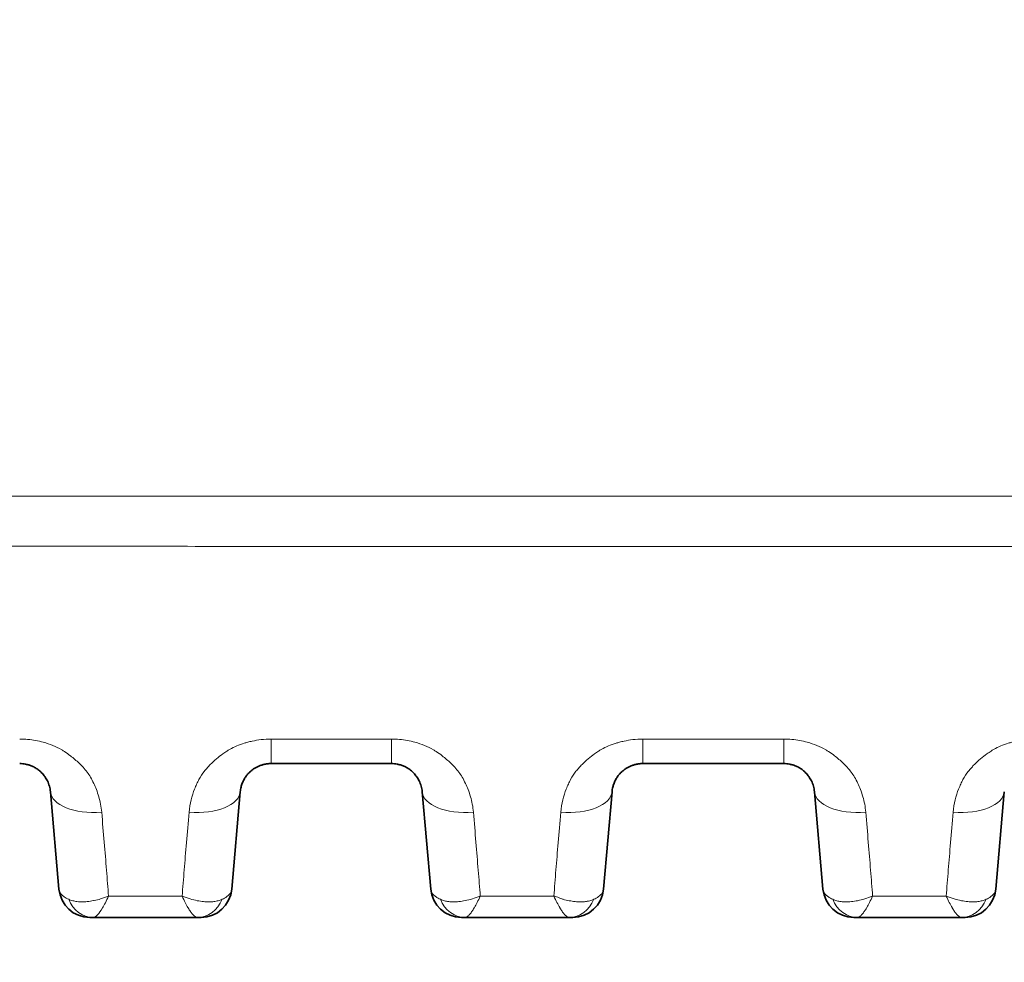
# Model space of a CAD drawing. Header units: millimetres. Extents: x 5 to 415, y 5 to 292.
# Tile 72 of 197: x 169 to 178, y 209 to 218. Entities that reach past the tile are written whole.
import ezdxf

# ---------------------------------------------------------------- set-up
doc = ezdxf.new("R2010")
doc.units = ezdxf.units.MM
for name, color, linetype, lineweight in [('Sichtbar (ISO)', 7, 'Continuous', 35), ('Sichtbar schmal (ISO)', 7, 'Continuous', 18), ('Symbol (ISO)', 7, 'Continuous', 25)]:
    doc.layers.add(name, color=color, linetype=linetype, lineweight=lineweight)
doc.styles.add('Notiztext (ISO)', font='isocpeur.ttf')
doc.dimstyles.new('Standard - Methode 1b (ISO)$7', dxfattribs={"dimtxt": 3.5, "dimasz": 2.5, "dimexe": 2, "dimexo": 0, "dimgap": 0.762, "dimtad": 1, "dimtoh": 1, "dimdsep": 46, "dimtxsty": 'Notiztext (ISO)', "dimcen": 0.09, "dimdle": 10, "dimclrd": 256, "dimclre": 256, "dimclrt": 256, "dimazin": 2, "dimtfac": 1, "dimtmove": 0, "dimatfit": 3, "dimfxl": 1, "dimtolj": 1, "dimlwd": -1, "dimlwe": -1, "dimarcsym": 0})

msp = doc.modelspace()

# ---------------------------------------------------------------- linework, layer by layer
at = {"layer": 'Sichtbar (ISO)'}
for p, q in [((172.38308422, 210.67057814), (171.21291335, 210.67057814)), ((174.82580595, 210.67059113), (176.19611032, 210.67059113)), ((174.82581158, 210.67057833), (174.82580595, 210.67057833)), ((176.19611032, 210.67057833), (176.19609861, 210.67057833)), ((169.06900054, 210.39672463), (169.15181585, 209.45014125)), ((170.83123223, 209.45014137), (170.91404744, 210.39672351)), ((172.68195111, 210.39672463), (172.76476642, 209.45014125)), ((174.4441828, 209.45014137), (174.52699801, 210.39672351)), ((176.49490168, 210.39672463), (176.57771699, 209.45014126)), ((178.25713337, 209.45014136), (178.33994857, 210.39672349)), ((169.48498923, 209.17628833), (169.45067412, 209.17628833)), ((169.48498923, 209.17628833), (170.49805466, 209.17628833)), ((173.09790258, 209.1762882), (174.11100035, 209.1762882)), ((176.91096735, 209.17628833), (176.87657531, 209.17628833)), ((176.91096735, 209.17628792), (177.92404721, 209.17628793))]:
    msp.add_line(p, q, dxfattribs=at)
for centre, start, end in [((169.45067423, 209.47628833), 185.000069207, 269.99997955), ((170.53237384, 209.47628833), 269.999996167, 354.999953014), ((173.0636248, 209.47628833), 185.000069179, 269.999928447), ((174.14532441, 209.47628833), 269.999996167, 354.999953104), ((176.87657537, 209.47628833), 185.00006804, 269.99998792), ((177.95827498, 209.47628833), 269.999996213, 354.999952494)]:
    msp.add_arc(centre, 0.3, start, end, dxfattribs=at)
for points, knots in [([(168.7701373, 210.67057833), (168.77984069, 210.67057833), (168.79939223, 210.66962793), (168.82920846, 210.66523598), (168.86003954, 210.65742306), (168.89208763, 210.64543637), (168.92474278, 210.62860845), (168.9572042, 210.60628948), (168.98845548, 210.57788076), (169.01725589, 210.5428269), (169.04204714, 210.50067042), (169.06083944, 210.45121658), (169.06735923, 210.41547839), (169.06900052, 210.39672486)], [0.00000091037, 0.00000091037, 0.00000091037, 0.00000091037, 0.05985355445, 0.12053430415, 0.18644946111, 0.25821533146, 0.33669674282, 0.42251845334, 0.5165842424, 0.61999569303, 0.73402439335, 0.86019549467, 0.99999968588, 0.99999968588, 0.99999968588, 0.99999968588]), ([(170.91404747, 210.39672393), (170.91535057, 210.41161588), (170.91999139, 210.44011358), (170.93269364, 210.48024627), (170.94938487, 210.51559181), (170.9688803, 210.5462446), (170.99022569, 210.57248827), (171.01284047, 210.59483453), (171.03655732, 210.61388465), (171.0614854, 210.63012115), (171.08775143, 210.64376027), (171.11546005, 210.65483823), (171.14509851, 210.66337618), (171.17771054, 210.6691738), (171.20077304, 210.67057849), (171.21291335, 210.67057833)], [0, 0, 0, 0, 0.1109902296, 0.21218984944, 0.30483040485, 0.38938590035, 0.46652470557, 0.53758371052, 0.60437954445, 0.66875910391, 0.73208994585, 0.79480421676, 0.85794051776, 0.92512323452, 0.99999702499, 0.99999702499, 0.99999702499, 0.99999702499]), ([(172.38308422, 210.67057833), (172.3927913, 210.67057854), (172.40250235, 210.67010636), (172.41214514, 210.66916828), (172.42191849, 210.66821749), (172.43162171, 210.66678805), (172.44119472, 210.66489814), (172.4515928, 210.66284536), (172.46183724, 210.66024927), (172.47185559, 210.6571462), (172.48276283, 210.65376781), (172.49340209, 210.64978852), (172.50370113, 210.64526652), (172.51496372, 210.64032144), (172.52581946, 210.63472736), (172.5361997, 210.62856716), (172.54755078, 210.62183081), (172.55833326, 210.61441749), (172.56848831, 210.60643518), (172.57961885, 210.5976861), (172.58999561, 210.58825346), (172.59957236, 210.57827172), (172.61010049, 210.56729835), (172.61966174, 210.55566136), (172.62822433, 210.54352476), (172.63766595, 210.53014221), (172.64589333, 210.51615221), (172.65289206, 210.50175868), (172.66063607, 210.48583242), (172.66687583, 210.46941211), (172.67162279, 210.45273893), (172.67688273, 210.43426397), (172.68030979, 210.41547854), (172.68195109, 210.39672486)], [0.00000160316, 0.00000160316, 0.00000160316, 0.00000160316, 0.05987695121, 0.05987695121, 0.05987695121, 0.12056298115, 0.12056298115, 0.12056298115, 0.18647938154, 0.18647938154, 0.18647938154, 0.25824424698, 0.25824424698, 0.25824424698, 0.33672328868, 0.33672328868, 0.33672328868, 0.42254228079, 0.42254228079, 0.42254228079, 0.51660503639, 0.51660503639, 0.51660503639, 0.62001230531, 0.62001230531, 0.62001230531, 0.73403539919, 0.73403539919, 0.73403539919, 0.86020054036, 0.86020054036, 0.86020054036, 0.99999968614, 0.99999968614, 0.99999968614, 0.99999968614]), ([(174.52699804, 210.39672392), (174.5283014, 210.41161888), (174.53294339, 210.4401209), (174.54564803, 210.48025607), (174.56233901, 210.51559766), (174.58182871, 210.54624058), (174.60316126, 210.57247052), (174.62575662, 210.59480263), (174.64945057, 210.61384211), (174.67435739, 210.63007466), (174.70060921, 210.64371756), (174.72831672, 210.65480639), (174.75797093, 210.66335909), (174.79059733, 210.66916679), (174.81366881, 210.67057613), (174.82580595, 210.67057833)], [0, 0, 0, 0, 0.111010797, 0.2122206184, 0.3048577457, 0.3893931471, 0.4664958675, 0.5375090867, 0.6042595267, 0.6686063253, 0.7319285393, 0.7946613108, 0.857854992, 0.9251298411, 1, 1, 1, 1]), ([(176.19611032, 210.67057833), (176.20578822, 210.67057608), (176.21547272, 210.67010423), (176.22508958, 210.66916887), (176.23486265, 210.66821832), (176.24456587, 210.66678907), (176.25413823, 210.66489954), (176.2645363, 210.66284701), (176.27477995, 210.66025136), (176.28479737, 210.65714892), (176.29570402, 210.65377109), (176.30634249, 210.64979249), (176.31664065, 210.64527137), (176.32790248, 210.64032717), (176.33875734, 210.63473415), (176.34913675, 210.62857518), (176.36048697, 210.62184015), (176.37126864, 210.61442834), (176.38142311, 210.60644758), (176.3925531, 210.59770013), (176.40292958, 210.58826917), (176.41250636, 210.57828898), (176.42303477, 210.56731708), (176.43259664, 210.55568137), (176.44116014, 210.54354567), (176.45060306, 210.5301637), (176.45883204, 210.51617377), (176.46583246, 210.50177959), (176.47357853, 210.48585223), (176.47982041, 210.46942992), (176.48456915, 210.45275373), (176.48983117, 210.43427503), (176.49325983, 210.41548461), (176.49490166, 210.39672485)], [0, 0, 0, 0, 0.05971696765, 0.05971696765, 0.05971696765, 0.12040397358, 0.12040397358, 0.12040397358, 0.1863259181, 0.1863259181, 0.1863259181, 0.25809964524, 0.25809964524, 0.25809964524, 0.33658978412, 0.33658978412, 0.33658978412, 0.42242134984, 0.42242134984, 0.42242134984, 0.51649859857, 0.51649859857, 0.51649859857, 0.61992417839, 0.61992417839, 0.61992417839, 0.73397092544, 0.73397092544, 0.73397092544, 0.86016524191, 0.86016524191, 0.86016524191, 0.99999968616, 0.99999968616, 0.99999968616, 0.99999968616]), ([(170.53237382, 209.17628833), (170.53237381, 209.17628833), (170.53193604, 209.17628834), (170.53105241, 209.17628834), (170.53040745, 209.17628834), (170.52952433, 209.17628835), (170.52839242, 209.17628835), (170.5276234, 209.17628834), (170.52674123, 209.17628834), (170.52575365, 209.17628834), (170.52329612, 209.17628833), (170.52018481, 209.17628834), (170.51655602, 209.17628834), (170.5161329, 209.17628834), (170.51570262, 209.17628834), (170.51526509, 209.17628834), (170.51044226, 209.17628834), (170.50475379, 209.17628833), (170.49805466, 209.17628833)], [0.00000001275, 0.00000001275, 0.00000001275, 0.00000001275, 0.19268962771, 0.19268962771, 0.19268962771, 0.33333333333, 0.33333333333, 0.33333333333, 0.42888686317, 0.42888686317, 0.42888686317, 0.66666666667, 0.66666666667, 0.66666666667, 0.6943915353, 0.6943915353, 0.6943915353, 1, 1, 1, 1]), ([(173.06362443, 209.17628833), (173.06362441, 209.17628833), (173.06364568, 209.17628833), (173.06369074, 209.17628833), (173.06390895, 209.17628833), (173.06468498, 209.17628833), (173.06591281, 209.17628833), (173.06719383, 209.17628833), (173.06896665, 209.17628833), (173.07161362, 209.17628833), (173.07449576, 209.17628833), (173.07841427, 209.17628833), (173.08176983, 209.17628833), (173.08550934, 209.17628834), (173.0885497, 209.17628834), (173.09790258, 209.17628833)], [0, 0, 0, 0, 0.0443965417, 0.0443965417, 0.0443965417, 0.2593644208, 0.2593644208, 0.2593644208, 0.4836449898, 0.4836449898, 0.4836449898, 0.7278510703, 0.7278510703, 0.7278510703, 1, 1, 1, 1]), ([(174.14532439, 209.17628833), (174.14532438, 209.17628833), (174.1448857, 209.17628834), (174.14400143, 209.17628834), (174.14335555, 209.17628834), (174.14247131, 209.17628835), (174.14133863, 209.17628835), (174.14057009, 209.17628834), (174.13968879, 209.17628834), (174.13870241, 209.17628834), (174.13624482, 209.17628833), (174.13313391, 209.17628834), (174.12950394, 209.17628834), (174.12908104, 209.17628834), (174.12865097, 209.17628834), (174.12821364, 209.17628834), (174.12339053, 209.17628834), (174.11770015, 209.17628833), (174.11100035, 209.17628833)], [0.00000001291, 0.00000001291, 0.00000001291, 0.00000001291, 0.192630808, 0.192630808, 0.192630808, 0.33333333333, 0.33333333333, 0.33333333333, 0.42880287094, 0.42880287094, 0.42880287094, 0.66666666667, 0.66666666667, 0.66666666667, 0.69437819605, 0.69437819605, 0.69437819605, 1, 1, 1, 1]), ([(177.95827496, 209.17628833), (177.95827495, 209.17628833), (177.95784325, 209.17628834), (177.95696598, 209.17628834), (177.95632668, 209.17628834), (177.95545009, 209.17628835), (177.95432289, 209.17628835), (177.95355377, 209.17628834), (177.95267001, 209.17628834), (177.95167964, 209.17628834), (177.94922683, 209.17628833), (177.94611826, 209.17628834), (177.94250048, 209.17628834), (177.94207869, 209.17628834), (177.94164983, 209.17628834), (177.94121382, 209.17628834), (177.93639999, 209.17628834), (177.93072953, 209.17628833), (177.92404721, 209.17628833)], [0.00000001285, 0.00000001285, 0.00000001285, 0.00000001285, 0.19281915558, 0.19281915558, 0.19281915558, 0.33333333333, 0.33333333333, 0.33333333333, 0.42921093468, 0.42921093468, 0.42921093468, 0.66666666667, 0.66666666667, 0.66666666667, 0.6943507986, 0.6943507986, 0.6943507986, 1, 1, 1, 1])]:
    msp.add_open_spline(points, degree=3, knots=knots, dxfattribs=at)
at = {"layer": 'Sichtbar schmal (ISO)'}
for p, q in [((172.38304754, 210.90903168), (171.21291657, 210.90905598)), ((176.19619377, 210.90901525), (174.82578901, 210.90903267)), ((177.03609364, 209.68643582), (177.0360958, 209.68641114)), ((170.34904023, 209.3828992), (169.6339249, 209.38289313)), ((173.96186825, 209.38299172), (173.24674536, 209.38296792)), ((177.77533065, 209.38294154), (177.06021681, 209.38295314))]:
    msp.add_line(p, q, dxfattribs=at)
for centre, major_axis, ratio, start_param, end_param in [((171.2129148, 211.17057833), (0, -0.50000052), 0.0001116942, 5.2628092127, 6.2831881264), ((172.38308344, 211.17057833), (0, -0.50000052), 0.0001116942, 5.2628662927, 6.283188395), ((174.82580595, 211.17057833), (0, -0.49998721), 0.0000470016, 0.0000000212, 1.0203036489), ((176.19611032, 211.17057833), (0, -0.49998721), 0.0000470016, 0.0002128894, 1.0203997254), ((169.56709787, 210.44030267), (-0.49809735, -0.04357783), 0.4848877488, 0.0000005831, 1.5283735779), ((170.4159499, 210.44029921), (0.49809754, -0.04357571), 0.4848465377, 4.754711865, 6.2831849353), ((173.18004844, 210.44030267), (-0.49809735, -0.04357783), 0.4846631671, 0.000000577, 1.5281725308), ((174.02890047, 210.44029919), (0.49809754, -0.0435757), 0.4846259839, 4.7544743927, 6.2831849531), ((176.99299901, 210.44030266), (-0.49809735, -0.04357783), 0.4846459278, 0.0000005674, 1.5291470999), ((177.84185104, 210.44029919), (0.49809754, -0.04357569), 0.4846018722, 4.7554425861, 6.2831848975), ((169.48501308, 209.47628833), (-0.00009956, -0.29999998), 0.8749089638, 5.1408429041, 6.2834737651), ((170.49810851, 209.47628829), (-0.00023787, -0.29999989), 0.8747892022, 0.0007011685, 1.1433255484), ((173.09791169, 209.47628833), (-0.00003584, -0.3), 0.8750340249, 5.1404082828, 6.2832871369), ((174.11107348, 209.47628826), (-0.00031831, -0.29999979), 0.8747230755, 0.0009343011, 1.1437122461), ((176.9109764, 209.47628833), (-0.00004361, -0.29999999), 0.874543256, 5.1409967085, 6.2833170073), ((177.92408295, 209.47628832), (-0.00016834, -0.29999995), 0.8752056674, 0.0005050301, 1.1436506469)]:
    msp.add_ellipse(centre, major_axis=major_axis, ratio=ratio, start_param=start_param, end_param=end_param, dxfattribs=at)
for points, knots in [([(137.17496887, 213.2692972), (138.7918978, 213.26929767), (140.40882656, 213.26927848), (142.02575519, 213.26924499), (143.5386883, 213.26921365), (145.0516213, 213.26916979), (146.56455418, 213.26911644), (147.97321565, 213.26906677), (149.38187701, 213.26900887), (150.79053826, 213.2689457), (152.09460751, 213.26888722), (153.39867667, 213.26882421), (154.70274574, 213.2687589), (155.90328049, 213.26869876), (157.10381516, 213.26863667), (158.30434972, 213.26857439), (159.40989085, 213.26851704), (160.5154319, 213.26845954), (161.62097295, 213.26840317), (162.64021481, 213.2683512), (163.65945669, 213.26830019), (164.67869863, 213.26824907), (165.61881688, 213.26820191), (166.55893518, 213.26815467), (167.49905355, 213.26810631), (168.36607134, 213.26806172), (169.2330892, 213.26801618), (170.10010699, 213.26796965), (170.8998105, 213.26792674), (171.69951395, 213.26788298), (172.49921778, 213.26783583), (173.23741504, 213.2677923), (173.97561262, 213.26774589), (174.71380793, 213.26770544), (175.39515707, 213.26766811), (176.07650427, 213.26763587), (176.75785128, 213.2676352), (177.38487202, 213.26763459), (178.01189259, 213.26766072), (178.63892553, 213.26763893), (179.21308925, 213.26761899), (179.78726334, 213.26755887), (180.3614047, 213.26751124), (180.88373147, 213.26746791), (181.40603115, 213.26743491), (181.92831952, 213.2677429), (182.40092296, 213.26802159), (182.87351714, 213.26857948), (183.34605205, 213.26935872), (183.76705839, 213.27005298), (184.18801768, 213.27092295), (184.60910665, 213.27266166), (184.85047553, 213.27365828), (185.09188741, 213.27494011), (185.33318341, 213.27609551), (185.4867639, 213.2768309), (185.64029747, 213.27751512), (185.79374374, 213.27804163), (185.80416372, 213.27807738), (185.81457439, 213.27808861), (185.82500304, 213.27814816)], [0, 0, 0, 0, 0.0997056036, 0.0997056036, 0.0997056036, 0.1929984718, 0.1929984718, 0.1929984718, 0.2798615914, 0.2798615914, 0.2798615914, 0.3602751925, 0.3602751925, 0.3602751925, 0.4343044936, 0.4343044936, 0.4343044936, 0.502476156, 0.502476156, 0.502476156, 0.5653262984, 0.5653262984, 0.5653262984, 0.6232973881, 0.6232973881, 0.6232973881, 0.6767608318, 0.6767608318, 0.6767608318, 0.7260734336, 0.7260734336, 0.7260734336, 0.7715933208, 0.7715933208, 0.7715933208, 0.8136078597, 0.8136078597, 0.8136078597, 0.8522724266, 0.8522724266, 0.8522724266, 0.887676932, 0.887676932, 0.887676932, 0.9198862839, 0.9198862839, 0.9198862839, 0.9490315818, 0.9490315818, 0.9490315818, 0.9749986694, 0.9749986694, 0.9749986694, 0.9898830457, 0.9898830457, 0.9898830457, 0.9993566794, 0.9993566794, 0.9993566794, 1, 1, 1, 1]), ([(137.17496885, 212.78274223), (138.79174783, 212.78274281), (140.40868332, 212.78272519), (142.02574502, 212.78269295), (144.94698276, 212.78263472), (147.86863242, 212.7825288), (150.7905161, 212.7823964), (152.09454308, 212.7823373), (153.39861666, 212.78227294), (154.702721, 212.78220517), (155.90323339, 212.78214278), (157.10377185, 212.78207751), (158.30432409, 212.78201086), (159.37031344, 212.78195168), (160.43631364, 212.78189141), (161.5023159, 212.781831), (161.54185985, 212.78182876), (161.58140381, 212.78182652), (161.62094777, 212.78182428), (162.64019174, 212.78176652), (163.6594375, 212.78170872), (164.67867383, 212.78165091), (165.61880289, 212.78159758), (166.55892394, 212.78154423), (167.49902818, 212.7814907), (168.36606203, 212.78144133), (169.2330816, 212.78139182), (170.10008031, 212.78134272), (170.89980312, 212.78129743), (171.69950819, 212.78125249), (172.49918922, 212.78120603), (172.88862605, 212.78118341), (173.27805718, 212.78116042), (173.66748279, 212.78113836), (174.01625279, 212.7811186), (174.3650174, 212.78109959), (174.71378066, 212.78108105), (175.37865412, 212.78104571), (176.04352269, 212.78101204), (176.70840626, 212.78099817), (176.72488717, 212.78099783), (176.74136809, 212.7809975), (176.75784904, 212.78099718), (177.38487898, 212.78098508), (178.01193666, 212.78099229), (178.6389166, 212.78096484), (179.00903078, 212.78094864), (179.37911787, 212.78092034), (179.74918067, 212.7809044), (179.95325274, 212.78089561), (180.15731189, 212.78089065), (180.36135798, 212.78088793), (180.88387045, 212.78088097), (181.40629729, 212.78088848), (181.92858524, 212.78110149), (182.21520751, 212.78121839), (182.50178798, 212.7813971), (182.78831203, 212.78165623), (182.97455146, 212.78182466), (183.16076998, 212.78202727), (183.34696546, 212.78228671), (183.66691128, 212.78273253), (183.98678905, 212.78334686), (184.30660382, 212.78423477), (184.40801588, 212.78451632), (184.50942139, 212.78482535), (184.61081792, 212.78515738), (185.01524296, 212.78648169), (185.41952497, 212.78816011), (185.82350887, 212.79006795)], [0, 0, 0, 0, 0.0997219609, 0.0997219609, 0.0997219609, 0.2798706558, 0.2798706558, 0.2798706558, 0.3602704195, 0.3602704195, 0.3602704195, 0.4342836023, 0.4342836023, 0.4342836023, 0.5000010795, 0.5000010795, 0.5000010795, 0.5024389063, 0.5024389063, 0.5024389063, 0.5652737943, 0.5652737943, 0.5652737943, 0.6232317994, 0.6232317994, 0.6232317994, 0.6766849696, 0.6766849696, 0.6766849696, 0.725990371, 0.725990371, 0.725990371, 0.7500016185, 0.7500016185, 0.7500016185, 0.7715061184, 0.7715061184, 0.7715061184, 0.8125017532, 0.8125017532, 0.8125017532, 0.8135179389, 0.8135179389, 0.8135179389, 0.852179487, 0.852179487, 0.852179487, 0.875001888, 0.875001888, 0.875001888, 0.8875873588, 0.8875873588, 0.8875873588, 0.9198156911, 0.9198156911, 0.9198156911, 0.9375020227, 0.9375020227, 0.9375020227, 0.9489980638, 0.9489980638, 0.9489980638, 0.9687520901, 0.9687520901, 0.9687520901, 0.9750160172, 0.9750160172, 0.9750160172, 1, 1, 1, 1]), ([(168.77018364, 210.9089739), (168.79587745, 210.90928314), (168.82184569, 210.90818815), (168.84766475, 210.90581067), (168.87373942, 210.90340965), (168.89966006, 210.89970175), (168.92512396, 210.89490527), (168.95026732, 210.89016918), (168.97496505, 210.88437312), (168.99905511, 210.87782679), (169.03122944, 210.86908361), (169.06197327, 210.85869408), (169.0922344, 210.84625088), (169.12136852, 210.83427111), (169.15006511, 210.82036517), (169.17869161, 210.80366769), (169.18746628, 210.79854954), (169.19622874, 210.79316687), (169.20497939, 210.78748744), (169.2244885, 210.77482545), (169.24429588, 210.76095053), (169.26353333, 210.74626602), (169.29330097, 210.72354351), (169.32162661, 210.69883696), (169.34662563, 210.67470997), (169.36091401, 210.66092), (169.37414484, 210.64734384), (169.38617126, 210.63456662), (169.40163689, 210.61813548), (169.41442872, 210.60262426), (169.42606876, 210.58694794), (169.44955142, 210.55532247), (169.46897729, 210.52323338), (169.48992377, 210.47760681), (169.50644393, 210.44162184), (169.52471182, 210.3979517), (169.53941575, 210.34743666), (169.55259682, 210.30215337), (169.56286386, 210.25136638), (169.5670849, 210.19715052)], [0, 0, 0, 0, 0.0665095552, 0.0665095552, 0.0665095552, 0.1336775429, 0.1336775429, 0.1336775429, 0.2, 0.2, 0.2, 0.2885793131, 0.2885793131, 0.2885793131, 0.37385965, 0.37385965, 0.37385965, 0.4, 0.4, 0.4, 0.4582785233, 0.4582785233, 0.4582785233, 0.5484575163, 0.5484575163, 0.5484575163, 0.6, 0.6, 0.6, 0.6662821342, 0.6662821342, 0.6662821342, 0.8, 0.8, 0.8, 0.9054612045, 0.9054612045, 0.9054612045, 1, 1, 1, 1]), ([(170.41591592, 210.1971709), (170.4192508, 210.23936851), (170.42625726, 210.27965674), (170.43551835, 210.31691368), (170.44513351, 210.35559502), (170.45716251, 210.39100998), (170.46960093, 210.42255748), (170.4763635, 210.43970935), (170.48324154, 210.45572891), (170.48989407, 210.47057808), (170.49726434, 210.48702931), (170.50462637, 210.50184335), (170.51208232, 210.51565256), (170.52788657, 210.54492375), (170.54393095, 210.56978127), (170.56370202, 210.59520026), (170.57342272, 210.60769783), (170.58408839, 210.62031103), (170.59638073, 210.63343714), (170.60465204, 210.64226948), (170.61345772, 210.65145816), (170.62275591, 210.66081208), (170.64112817, 210.67929444), (170.66145667, 210.69839921), (170.68305617, 210.7168185), (170.70294459, 210.73377864), (170.72390561, 210.75015179), (170.74497439, 210.76521317), (170.75817091, 210.77464693), (170.77140131, 210.78357343), (170.78434772, 210.79189202), (170.79283552, 210.79734577), (170.80129113, 210.80247051), (170.80971586, 210.80730908), (170.83312955, 210.82075625), (170.8562686, 210.83200867), (170.87944289, 210.84182865), (170.90378126, 210.8521419), (170.92816354, 210.8608879), (170.95335477, 210.86859795), (170.96410667, 210.8718887), (170.97501145, 210.8749855), (170.986142, 210.87790377), (171.00083809, 210.88175686), (171.01580798, 210.88540507), (171.03102677, 210.88874436), (171.05867262, 210.89481038), (171.08715, 210.89985176), (171.11607363, 210.90337133), (171.14811583, 210.90727038), (171.18070392, 210.90929384), (171.21289189, 210.90905646)], [0, 0, 0, 0, 0.07684321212, 0.07684321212, 0.07684321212, 0.15662429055, 0.15662429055, 0.15662429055, 0.2, 0.2, 0.2, 0.24805550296, 0.24805550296, 0.24805550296, 0.34991801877, 0.34991801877, 0.34991801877, 0.4, 0.4, 0.4, 0.43369933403, 0.43369933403, 0.43369933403, 0.5002857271, 0.5002857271, 0.5002857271, 0.56159726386, 0.56159726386, 0.56159726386, 0.6, 0.6, 0.6, 0.62517723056, 0.62517723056, 0.62517723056, 0.69514880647, 0.69514880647, 0.69514880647, 0.76863516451, 0.76863516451, 0.76863516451, 0.8, 0.8, 0.8, 0.84141218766, 0.84141218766, 0.84141218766, 0.91663988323, 0.91663988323, 0.91663988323, 0.99997869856, 0.99997869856, 0.99997869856, 0.99997869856]), ([(172.38305923, 210.90903202), (172.40875394, 210.90934318), (172.43472197, 210.90824939), (172.46053958, 210.905873), (172.48661467, 210.9034729), (172.51253445, 210.89976562), (172.53799624, 210.8949701), (172.56314111, 210.89023427), (172.58783901, 210.88443852), (172.611928, 210.87789322), (172.64409937, 210.86915182), (172.67483765, 210.85876515), (172.70509338, 210.84632534), (172.73422455, 210.83434791), (172.76291831, 210.82044448), (172.79154387, 210.80374785), (172.80031053, 210.79863446), (172.80906517, 210.79325686), (172.81780822, 210.78758281), (172.83732238, 210.77491852), (172.85713628, 210.76104009), (172.87638024, 210.7463513), (172.90614659, 210.72363086), (172.9344719, 210.69892607), (172.95947051, 210.6748017), (172.97375158, 210.66102006), (172.98697613, 210.64745232), (172.99899742, 210.63468304), (173.01447201, 210.61824561), (173.02726974, 210.60272933), (173.03891516, 210.58704697), (173.06239022, 210.55543421), (173.08181311, 210.52335453), (173.1027561, 210.47773903), (173.11927982, 210.44174905), (173.13755328, 210.3980702), (173.15225988, 210.34754207), (173.16543997, 210.30225865), (173.17570489, 210.25147066), (173.17992546, 210.1972556)], [0, 0, 0, 0, 0.066503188, 0.066503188, 0.066503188, 0.1336696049, 0.1336696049, 0.1336696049, 0.2, 0.2, 0.2, 0.2885856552, 0.2885856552, 0.2885856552, 0.3738787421, 0.3738787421, 0.3738787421, 0.4, 0.4, 0.4, 0.4583017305, 0.4583017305, 0.4583017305, 0.5484822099, 0.5484822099, 0.5484822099, 0.6, 0.6, 0.6, 0.6663170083, 0.6663170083, 0.6663170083, 0.8, 0.8, 0.8, 0.905473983, 0.905473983, 0.905473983, 1, 1, 1, 1]), ([(174.0287577, 210.19728856), (174.03209422, 210.23949597), (174.03910439, 210.27979176), (174.04836893, 210.31705202), (174.05798855, 210.35574034), (174.07002211, 210.39115714), (174.08246118, 210.42270023), (174.08922301, 210.43984695), (174.0960991, 210.4558599), (174.10274799, 210.47070094), (174.11012156, 210.48715956), (174.11748517, 210.50197551), (174.12494192, 210.51578452), (174.14074201, 210.54504438), (174.1567779, 210.56988488), (174.17655374, 210.59530147), (174.18625265, 210.60776682), (174.19689526, 210.6203506), (174.20916114, 210.63344879), (174.21744444, 210.64229414), (174.22626454, 210.65149903), (174.2355792, 210.66087062), (174.25393532, 210.67933891), (174.27424547, 210.6984319), (174.29582354, 210.71684044), (174.31569314, 210.73379146), (174.33663283, 210.75015633), (174.35767659, 210.76520931), (174.37089393, 210.77466391), (174.38414388, 210.78360836), (174.39710552, 210.79194104), (174.40555561, 210.79737335), (174.41397289, 210.80247805), (174.42235876, 210.80729786), (174.44576811, 210.82075246), (174.46889621, 210.83200281), (174.49205844, 210.84181957), (174.51639728, 210.852135), (174.54077891, 210.86088036), (174.56598053, 210.86859331), (174.57671349, 210.87187813), (174.58760071, 210.87497043), (174.59871577, 210.87788562), (174.61344306, 210.8817482), (174.62844872, 210.88540691), (174.64370887, 210.88875591), (174.67137169, 210.8948268), (174.69988117, 210.89987496), (174.72885669, 210.90339371), (174.76090084, 210.90728511), (174.79351348, 210.90929812), (174.82578901, 210.90903247)], [0, 0, 0, 0, 0.0768415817, 0.0768415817, 0.0768415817, 0.1566282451, 0.1566282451, 0.1566282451, 0.2, 0.2, 0.2, 0.2480989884, 0.2480989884, 0.2480989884, 0.3500157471, 0.3500157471, 0.3500157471, 0.4, 0.4, 0.4, 0.4337549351, 0.4337549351, 0.4337549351, 0.5002747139, 0.5002747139, 0.5002747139, 0.5615277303, 0.5615277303, 0.5615277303, 0.6, 0.6, 0.6, 0.625081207, 0.625081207, 0.625081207, 0.6950958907, 0.6950958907, 0.6950958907, 0.7686671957, 0.7686671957, 0.7686671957, 0.8, 0.8, 0.8, 0.8415155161, 0.8415155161, 0.8415155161, 0.916772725, 0.916772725, 0.916772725, 1, 1, 1, 1]), ([(176.19625718, 210.9090156), (176.22194602, 210.90934333), (176.24789949, 210.90826471), (176.27369913, 210.90590361), (176.29978214, 210.90351659), (176.32570613, 210.89981987), (176.35117253, 210.89503176), (176.3763649, 210.89029517), (176.40110919, 210.88449189), (176.42524558, 210.87793106), (176.45737501, 210.86919754), (176.48808398, 210.85881834), (176.51830803, 210.84639324), (176.54745129, 210.83441245), (176.57615358, 210.82050716), (176.6047802, 210.80382025), (176.61361314, 210.79867139), (176.62243323, 210.79325545), (176.6312409, 210.78753981), (176.65070335, 210.77490985), (176.67045847, 210.76107621), (176.68964714, 210.74643793), (176.71942296, 210.72372312), (176.74775741, 210.69902497), (176.77276778, 210.67489963), (176.78708842, 210.66108575), (176.80034837, 210.64748418), (176.81239988, 210.63468181), (176.82783573, 210.61828423), (176.84061158, 210.60279876), (176.85223862, 210.58714894), (176.8757602, 210.55548923), (176.89521312, 210.52336681), (176.91618458, 210.47769746), (176.93270077, 210.44173027), (176.95095711, 210.39809412), (176.965658, 210.34762368), (176.97885066, 210.30233123), (176.98912988, 210.25153129), (176.99336114, 210.19729669)], [0, 0, 0, 0, 0.0664211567, 0.0664211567, 0.0664211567, 0.1335718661, 0.1335718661, 0.1335718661, 0.2, 0.2, 0.2, 0.2884265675, 0.2884265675, 0.2884265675, 0.3736910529, 0.3736910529, 0.3736910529, 0.4, 0.4, 0.4, 0.4581353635, 0.4581353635, 0.4581353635, 0.5483463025, 0.5483463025, 0.5483463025, 0.6, 0.6, 0.6, 0.6661592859, 0.6661592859, 0.6661592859, 0.8, 0.8, 0.8, 0.9054070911, 0.9054070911, 0.9054070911, 1, 1, 1, 1]), ([(177.84219201, 210.19726835), (177.84551529, 210.23945464), (177.85251189, 210.27974006), (177.86176744, 210.31699912), (177.87137282, 210.35566646), (177.88339464, 210.39107542), (177.89583157, 210.42262199), (177.90265493, 210.43992963), (177.90959757, 210.4560857), (177.91630936, 210.47105085), (177.92360945, 210.48732771), (177.93090155, 210.50199791), (177.93828428, 210.51567692), (177.95408146, 210.54494654), (177.97011017, 210.56977917), (177.98984549, 210.59516185), (177.99971663, 210.60785767), (178.01056019, 210.6206709), (178.02309418, 210.63402028), (178.03117383, 210.64262554), (178.0397616, 210.65157308), (178.04881855, 210.66068376), (178.06714637, 210.67912029), (178.08742946, 210.69820193), (178.10898347, 210.71660957), (178.12881582, 210.73354686), (178.14971917, 210.74990771), (178.17072838, 210.76496074), (178.18445672, 210.77479706), (178.1982214, 210.7840824), (178.21165978, 210.79270245), (178.21956738, 210.79777478), (178.22744243, 210.80255599), (178.23528625, 210.80708243), (178.25869926, 210.82059341), (178.28179521, 210.83185113), (178.30490187, 210.84166041), (178.3292493, 210.85199641), (178.35361401, 210.86073774), (178.37881295, 210.86845337), (178.38997595, 210.87187135), (178.40130882, 210.87508222), (178.41289909, 210.8781042), (178.42719747, 210.88183228), (178.44176866, 210.88537882), (178.45658949, 210.88864206), (178.48425071, 210.89473248), (178.51279293, 210.89983024), (178.54181849, 210.90340469), (178.57435911, 210.90741202), (178.60750574, 210.90949523), (178.64023565, 210.90922867)], [0, 0, 0, 0, 0.0767114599, 0.0767114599, 0.0767114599, 0.1563224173, 0.1563224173, 0.1563224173, 0.2, 0.2, 0.2, 0.2475059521, 0.2475059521, 0.2475059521, 0.3491566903, 0.3491566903, 0.3491566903, 0.4, 0.4, 0.4, 0.4327745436, 0.4327745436, 0.4327745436, 0.4990977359, 0.4990977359, 0.4990977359, 0.5601232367, 0.5601232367, 0.5601232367, 0.6, 0.6, 0.6, 0.6234648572, 0.6234648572, 0.6234648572, 0.6935051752, 0.6935051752, 0.6935051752, 0.7673064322, 0.7673064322, 0.7673064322, 0.8, 0.8, 0.8, 0.8403325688, 0.8403325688, 0.8403325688, 0.9156082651, 0.9156082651, 0.9156082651, 1, 1, 1, 1]), ([(169.6339249, 209.38289398), (169.6275663, 209.46405217), (169.62088315, 209.54859452), (169.61385654, 209.63587881), (169.60682994, 209.7231631), (169.59945987, 209.81317672), (169.59168187, 209.9067281), (169.58390388, 210.00027948), (169.57571795, 210.0973824), (169.5670849, 210.19715052)], [0.00000000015, 0.00000000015, 0.00000000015, 0.00000000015, 0.33333333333, 0.33333333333, 0.33333333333, 0.66666666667, 0.66666666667, 0.66666666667, 1, 1, 1, 1]), ([(170.41591592, 210.1971709), (170.40715651, 210.09518271), (170.39880136, 209.99667188), (170.39105908, 209.90379972), (170.3833168, 209.81092756), (170.37618737, 209.72363873), (170.36922634, 209.63723859), (170.36226532, 209.55083846), (170.35547271, 209.46538463), (170.34904023, 209.38290001)], [0, 0, 0, 0, 0.3333333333, 0.3333333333, 0.3333333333, 0.6666666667, 0.6666666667, 0.6666666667, 1, 1, 1, 1]), ([(173.24674388, 209.38296924), (173.24038995, 209.46412361), (173.23371274, 209.54866502), (173.22668914, 209.63595268), (173.21966553, 209.72324034), (173.21229552, 209.81326168), (173.20451949, 209.906819), (173.19674346, 210.00037631), (173.18856141, 210.09748332), (173.17992546, 210.1972556)], [0, 0, 0, 0, 0.3333333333, 0.3333333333, 0.3333333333, 0.6666666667, 0.6666666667, 0.6666666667, 1, 1, 1, 1]), ([(174.0287577, 210.19728856), (174.02000031, 210.09530029), (174.01164087, 209.99678835), (174.00389671, 209.90391057), (173.99615255, 209.81103279), (173.98902363, 209.72373396), (173.98206084, 209.63733029), (173.97509806, 209.55092663), (173.96830145, 209.46547553), (173.96186825, 209.3829917)], [0, 0, 0, 0, 0.3333333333, 0.3333333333, 0.3333333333, 0.6666666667, 0.6666666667, 0.6666666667, 1, 1, 1, 1]), ([(177.06021681, 209.38295214), (177.0538672, 209.46410106), (177.04719622, 209.54865187), (177.04017155, 209.63594565), (177.03314688, 209.72323942), (177.02576853, 209.81326339), (177.01798489, 209.90682786), (177.01020125, 210.00039233), (177.00201228, 210.09751108), (176.99336114, 210.19729669)], [0, 0, 0, 0, 0.3333333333, 0.3333333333, 0.3333333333, 0.6666666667, 0.6666666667, 0.6666666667, 1, 1, 1, 1]), ([(177.84219201, 210.19726835), (177.83344524, 210.09526336), (177.82508931, 209.99673985), (177.81734968, 209.90385835), (177.80961006, 209.81097686), (177.80248682, 209.72368202), (177.79552508, 209.63728191), (177.7885635, 209.5508837), (177.78176333, 209.46543758), (177.77533107, 209.38294827)], [0, 0, 0, 0, 0.33333333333, 0.33333333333, 0.33333333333, 0.66666666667, 0.66666666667, 0.66666666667, 0.99999270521, 0.99999270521, 0.99999270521, 0.99999270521]), ([(169.15181576, 209.45014124), (169.15195864, 209.44850882), (169.15215707, 209.44688456), (169.15241001, 209.44526959), (169.15365942, 209.43729233), (169.15625002, 209.42954237), (169.15999418, 209.42214899), (169.16156762, 209.419042), (169.16334309, 209.41599786), (169.16530097, 209.41302548), (169.16848604, 209.40819001), (169.17214874, 209.40353695), (169.17629138, 209.39901094), (169.18198163, 209.39279411), (169.18856828, 209.38681685), (169.19627194, 209.38092833), (169.1986605, 209.37910257), (169.20115681, 209.37728793), (169.20376155, 209.37548612), (169.21567379, 209.36724598), (169.22988158, 209.35927628), (169.24622417, 209.35172808)], [0, 0, 0, 0, 0.0415867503, 0.0415867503, 0.0415867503, 0.2470075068, 0.2470075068, 0.2470075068, 0.3333333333, 0.3333333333, 0.3333333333, 0.4737683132, 0.4737683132, 0.4737683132, 0.6666666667, 0.6666666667, 0.6666666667, 0.7264758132, 0.7264758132, 0.7264758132, 1, 1, 1, 1]), ([(170.73683228, 209.35172909), (170.75448396, 209.35987439), (170.76968893, 209.36854269), (170.78225009, 209.37756964), (170.78376454, 209.37865798), (170.78524105, 209.37975149), (170.78667969, 209.38084986), (170.79613617, 209.38806963), (170.80397278, 209.39546676), (170.8104655, 209.40325298), (170.81315324, 209.40647617), (170.81560579, 209.4097659), (170.81781958, 209.41313616), (170.8210342, 209.41803009), (170.82374205, 209.42310053), (170.82587321, 209.42831268), (170.82875507, 209.43536078), (170.83057885, 209.4426681), (170.83123231, 209.45014136)], [0, 0, 0, 0, 0.29746871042, 0.29746871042, 0.29746871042, 0.33333333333, 0.33333333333, 0.33333333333, 0.56907766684, 0.56907766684, 0.56907766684, 0.66666666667, 0.66666666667, 0.66666666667, 0.8083752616, 0.8083752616, 0.8083752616, 0.9999999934, 0.9999999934, 0.9999999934, 0.9999999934]), ([(172.76476633, 209.45014124), (172.76490859, 209.44851591), (172.76510594, 209.44689868), (172.76535734, 209.44529066), (172.76660394, 209.43731701), (172.76919092, 209.42957036), (172.77293108, 209.42217979), (172.77450364, 209.4190724), (172.77627838, 209.41602783), (172.77823568, 209.41305499), (172.7814164, 209.40822397), (172.78507414, 209.40357491), (172.78921118, 209.39905267), (172.79489586, 209.3928387), (172.80147645, 209.38686401), (172.80917288, 209.38097821), (172.81155887, 209.37915354), (172.81405247, 209.37734), (172.81665435, 209.37553929), (172.82855325, 209.36730432), (172.84274449, 209.35933971), (172.85906768, 209.35179614)], [0, 0, 0, 0, 0.0414411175, 0.0414411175, 0.0414411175, 0.2469333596, 0.2469333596, 0.2469333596, 0.3333333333, 0.3333333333, 0.3333333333, 0.4737379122, 0.4737379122, 0.4737379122, 0.6666666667, 0.6666666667, 0.6666666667, 0.7264768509, 0.7264768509, 0.7264768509, 1, 1, 1, 1]), ([(174.34978743, 209.35176935), (174.36743296, 209.35990181), (174.38263337, 209.36855779), (174.39519296, 209.37757725), (174.39670974, 209.3786665), (174.39818849, 209.37976102), (174.3996293, 209.38086048), (174.40908297, 209.38807444), (174.41691883, 209.39546924), (174.42341096, 209.40325288), (174.4261013, 209.40647843), (174.42855603, 209.40977062), (174.43077149, 209.41314322), (174.43398462, 209.41803455), (174.4366912, 209.42310169), (174.43882163, 209.42831018), (174.44170489, 209.43535915), (174.44352933, 209.44266712), (174.44418288, 209.45014136)], [0, 0, 0, 0, 0.29741543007, 0.29741543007, 0.29741543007, 0.33333333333, 0.33333333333, 0.33333333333, 0.56900430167, 0.56900430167, 0.56900430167, 0.66666666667, 0.66666666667, 0.66666666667, 0.80830781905, 0.80830781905, 0.80830781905, 0.99999999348, 0.99999999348, 0.99999999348, 0.99999999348]), ([(176.5777169, 209.45014125), (176.57786115, 209.44849322), (176.57806201, 209.44685351), (176.57831843, 209.44522328), (176.57957385, 209.43724143), (176.58217213, 209.42948738), (176.58592523, 209.42209047), (176.58749835, 209.41899003), (176.58927269, 209.4159522), (176.59122873, 209.41298585), (176.59442466, 209.40813919), (176.59810052, 209.40347577), (176.6022587, 209.39893998), (176.60795731, 209.39272388), (176.61455272, 209.38674734), (176.62226563, 209.38085991), (176.62466338, 209.37902966), (176.6271695, 209.37721062), (176.62978466, 209.37540453), (176.64172007, 209.36716169), (176.65595464, 209.35919042), (176.67232728, 209.35164156)], [0, 0, 0, 0, 0.0419373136, 0.0419373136, 0.0419373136, 0.2472682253, 0.2472682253, 0.2472682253, 0.3333333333, 0.3333333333, 0.3333333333, 0.4739531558, 0.4739531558, 0.4739531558, 0.6666666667, 0.6666666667, 0.6666666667, 0.7265765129, 0.7265765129, 0.7265765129, 1, 1, 1, 1]), ([(178.16298422, 209.35187185), (178.18059392, 209.35999831), (178.19576374, 209.36865936), (178.20829527, 209.37767956), (178.2097993, 209.37876216), (178.2112658, 209.37984989), (178.21269487, 209.38094244), (178.22213795, 209.38816192), (178.22996227, 209.39555984), (178.2364427, 209.40334677), (178.23911469, 209.40655746), (178.24155337, 209.40983414), (178.24375516, 209.41319055), (178.24697062, 209.41809221), (178.24967757, 209.42317064), (178.25180593, 209.42839095), (178.25466962, 209.43541483), (178.2564824, 209.44269567), (178.25713345, 209.45014135)], [0.00001531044, 0.00001531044, 0.00001531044, 0.00001531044, 0.29761558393, 0.29761558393, 0.29761558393, 0.33333333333, 0.33333333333, 0.33333333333, 0.56935213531, 0.56935213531, 0.56935213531, 0.66666666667, 0.66666666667, 0.66666666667, 0.80878326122, 0.80878326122, 0.80878326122, 0.99999999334, 0.99999999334, 0.99999999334, 0.99999999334]), ([(169.6339249, 209.38289456), (169.60877584, 209.37247102), (169.58289378, 209.36337935), (169.55689403, 209.35571724), (169.53577804, 209.34949436), (169.51458705, 209.34421218), (169.49372693, 209.3399056), (169.4917386, 209.33949511), (169.48975317, 209.33909332), (169.48777072, 209.33870038), (169.46720309, 209.33462368), (169.44695403, 209.3314958), (169.4270991, 209.32947622), (169.40899536, 209.32763476), (169.39121863, 209.32671519), (169.37387203, 209.32686281), (169.36915158, 209.32690298), (169.36446321, 209.32702234), (169.35980963, 209.32722391), (169.34867193, 209.32770632), (169.33773006, 209.32865422), (169.32707874, 209.33005396), (169.31247187, 209.33197352), (169.29841371, 209.33474413), (169.28511295, 209.33828864), (169.27126201, 209.34197976), (169.25823332, 209.34650933), (169.24622417, 209.35172808)], [0, 0, 0, 0, 0.1839424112, 0.1839424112, 0.1839424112, 0.3333333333, 0.3333333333, 0.3333333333, 0.3475729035, 0.3475729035, 0.3475729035, 0.4953066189, 0.4953066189, 0.4953066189, 0.630010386, 0.630010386, 0.630010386, 0.6666666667, 0.6666666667, 0.6666666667, 0.7543984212, 0.7543984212, 0.7543984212, 0.8747108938, 0.8747108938, 0.8747108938, 1, 1, 1, 1]), ([(169.63392489, 209.38288942), (169.61244932, 209.3364329), (169.59263103, 209.29752395), (169.57484129, 209.26772331), (169.55705156, 209.23792267), (169.54129033, 209.21650475), (169.52643927, 209.20086872), (169.51158822, 209.18523268), (169.49764737, 209.17628775), (169.48498923, 209.17628833)], [0, 0, 0, 0, 0.3333333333, 0.3333333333, 0.3333333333, 0.6666666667, 0.6666666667, 0.6666666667, 1, 1, 1, 1]), ([(170.49805466, 209.17628833), (170.49323065, 209.17628623), (170.4881978, 209.17754733), (170.48302631, 209.17999295), (170.47787269, 209.18243012), (170.47258181, 209.18604608), (170.46715967, 209.1907022), (170.46365071, 209.19371542), (170.46008663, 209.19716258), (170.45646039, 209.20098805), (170.4541566, 209.20341841), (170.4518256, 209.20599914), (170.44946878, 209.20872894), (170.4429221, 209.21631165), (170.43618167, 209.22502776), (170.42918208, 209.23503169), (170.42245606, 209.24464462), (170.41548969, 209.25545217), (170.40813289, 209.26777263), (170.40737988, 209.26903371), (170.40662291, 209.2703107), (170.40586206, 209.27160363), (170.39742671, 209.28593795), (170.38851154, 209.30224771), (170.3792247, 209.32043491), (170.36958325, 209.33931657), (170.35952408, 209.3602395), (170.34904115, 209.38289829)], [0, 0, 0, 0, 0.12619279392, 0.12619279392, 0.12619279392, 0.25194950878, 0.25194950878, 0.25194950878, 0.33333333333, 0.33333333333, 0.33333333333, 0.38503737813, 0.38503737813, 0.38503737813, 0.52865869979, 0.52865869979, 0.52865869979, 0.66666666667, 0.66666666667, 0.66666666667, 0.68079271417, 0.68079271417, 0.68079271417, 0.8374039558, 0.8374039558, 0.8374039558, 0.99999522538, 0.99999522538, 0.99999522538, 0.99999522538]), ([(170.73683127, 209.35172657), (170.73680287, 209.35171358), (170.7250023, 209.34631344), (170.69984036, 209.33734697), (170.65742143, 209.32909115), (170.61013222, 209.32598863), (170.55643548, 209.32847379), (170.49502465, 209.33764503), (170.42499792, 209.35508471), (170.37520663, 209.37245312), (170.34904258, 209.38289417)], [0, 0, 0, 0, 0.0000736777, 0.1261001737, 0.2496793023, 0.3769616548, 0.5119359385, 0.6593581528, 0.8216969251, 1, 1, 1, 1]), ([(173.24674932, 209.3829602), (173.2209588, 209.37256417), (173.17162636, 209.35536804), (173.10215794, 209.33797004), (173.04092944, 209.32867615), (172.98720829, 209.3260354), (172.93975346, 209.32899062), (172.89681598, 209.33717087), (172.87121531, 209.34623286), (172.85906781, 209.35179583)], [0, 0, 0, 0, 0.1765842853, 0.3371545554, 0.4839508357, 0.6195055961, 0.746373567, 0.8703672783, 1, 1, 1, 1]), ([(173.24674287, 209.38296763), (173.2363921, 209.36054963), (173.22630192, 209.33976966), (173.21679893, 209.32107482), (173.20764267, 209.30306207), (173.19890187, 209.28686731), (173.19055426, 209.27258469), (173.18958537, 209.27092692), (173.1886218, 209.26929478), (173.1876635, 209.26768819), (173.18057323, 209.2558014), (173.17384043, 209.24531922), (173.16733539, 209.23596158), (173.16029187, 209.22582933), (173.15351383, 209.21700836), (173.14693986, 209.20934116), (173.14435693, 209.20632869), (173.1418063, 209.20349674), (173.13928988, 209.20084647), (173.13589472, 209.19727072), (173.13255761, 209.19403061), (173.12927216, 209.19116985), (173.12381879, 209.1864214), (173.11850751, 209.18272259), (173.11333985, 209.18020928), (173.10801626, 209.17762012), (173.10284556, 209.1762867), (173.09790258, 209.17628833)], [0.00000526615, 0.00000526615, 0.00000526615, 0.00000526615, 0.1606183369, 0.1606183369, 0.1606183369, 0.31537131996, 0.31537131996, 0.31537131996, 0.33333333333, 0.33333333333, 0.33333333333, 0.46623046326, 0.46623046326, 0.46623046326, 0.61012870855, 0.61012870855, 0.61012870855, 0.66666666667, 0.66666666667, 0.66666666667, 0.7429477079, 0.7429477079, 0.7429477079, 0.86956357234, 0.86956357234, 0.86956357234, 1, 1, 1, 1]), ([(174.11100035, 209.17628833), (174.10616994, 209.17628606), (174.10113189, 209.17754796), (174.09595654, 209.17999395), (174.0907976, 209.18243218), (174.08550266, 209.18604949), (174.08007774, 209.19070626), (174.07655071, 209.19373389), (174.07296858, 209.19719922), (174.06932419, 209.20104551), (174.0670341, 209.20346248), (174.06471737, 209.20602759), (174.06237536, 209.20873948), (174.05582245, 209.21632732), (174.0490772, 209.22504739), (174.04207426, 209.23505269), (174.03532524, 209.24469519), (174.02833587, 209.2555368), (174.02095518, 209.26789702), (174.02021933, 209.26912934), (174.01947961, 209.27037684), (174.0187361, 209.27163953), (174.01029359, 209.28597733), (174.00135921, 209.30229259), (173.99206461, 209.32048318), (173.98240392, 209.33939024), (173.97236157, 209.36031907), (173.96186825, 209.38299197)], [0, 0, 0, 0, 0.1260277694, 0.1260277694, 0.1260277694, 0.2516556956, 0.2516556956, 0.2516556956, 0.3333333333, 0.3333333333, 0.3333333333, 0.3846586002, 0.3846586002, 0.3846586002, 0.5282662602, 0.5282662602, 0.5282662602, 0.6666666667, 0.6666666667, 0.6666666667, 0.6804652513, 0.6804652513, 0.6804652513, 0.8371470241, 0.8371470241, 0.8371470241, 1, 1, 1, 1]), ([(173.96186825, 209.38299197), (173.97177573, 209.38123287), (173.98413157, 209.37792163), (173.99919949, 209.37213681), (174.01126543, 209.3675045), (174.02506074, 209.36131624), (174.04006086, 209.35585141), (174.04379286, 209.35449177), (174.04759941, 209.35317635), (174.05147122, 209.35193926), (174.07090511, 209.3457299), (174.09199982, 209.34155258), (174.11161921, 209.33806127), (174.1312386, 209.33456996), (174.14944376, 209.33165397), (174.16760825, 209.32971485), (174.18577275, 209.32777574), (174.20390404, 209.32679162), (174.22339224, 209.3269712), (174.23829906, 209.32710856), (174.25396686, 209.32795461), (174.27013352, 209.33000673), (174.27510211, 209.33063742), (174.28011635, 209.33138308), (174.28516425, 209.3322607), (174.29396444, 209.33379068), (174.30286191, 209.33571896), (174.31175638, 209.33812811), (174.3245646, 209.34159734), (174.33737156, 209.34606369), (174.34978743, 209.35176935)], [0, 0, 0, 0, 0.1428571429, 0.1428571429, 0.1428571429, 0.257252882, 0.257252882, 0.257252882, 0.2857142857, 0.2857142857, 0.2857142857, 0.4285714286, 0.4285714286, 0.4285714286, 0.5714285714, 0.5714285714, 0.5714285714, 0.7142857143, 0.7142857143, 0.7142857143, 0.8235592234, 0.8235592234, 0.8235592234, 0.8571428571, 0.8571428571, 0.8571428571, 0.9156903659, 0.9156903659, 0.9156903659, 1, 1, 1, 1]), ([(177.06021681, 209.38295314), (177.03444405, 209.37254574), (176.98510046, 209.35533171), (176.91560367, 209.33790919), (176.85434286, 209.32859297), (176.80058677, 209.32593309), (176.7530946, 209.32887116), (176.71011861, 209.33703456), (176.68448929, 209.34608527), (176.67232728, 209.35164156)], [0, 0, 0, 0, 0.1765683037, 0.337157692, 0.4839656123, 0.6195242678, 0.7463975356, 0.8703928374, 1, 1, 1, 1]), ([(177.06021681, 209.38295275), (177.04985733, 209.36054545), (177.03973535, 209.33976212), (177.03021958, 209.32107248), (177.02104809, 209.30305901), (177.01229611, 209.28686045), (177.00392864, 209.27257413), (177.00296022, 209.27092068), (177.00199699, 209.26929272), (177.00103887, 209.26769018), (176.99392889, 209.25579813), (176.98717621, 209.24531255), (176.98065065, 209.23595218), (176.97358803, 209.22582143), (176.96678988, 209.21700153), (176.9601947, 209.20933511), (176.95760583, 209.20632573), (176.95504903, 209.2034965), (176.95252619, 209.20084857), (176.94911723, 209.19727059), (176.94576601, 209.19402857), (176.94246623, 209.19116634), (176.93699307, 209.18641893), (176.93166114, 209.18272081), (176.92647218, 209.18020803), (176.92112665, 209.17761942), (176.91593332, 209.17628639), (176.91096735, 209.17628833)], [0, 0, 0, 0, 0.1606138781, 0.1606138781, 0.1606138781, 0.3154169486, 0.3154169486, 0.3154169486, 0.3333333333, 0.3333333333, 0.3333333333, 0.4662865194, 0.4662865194, 0.4662865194, 0.610181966, 0.610181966, 0.610181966, 0.6666666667, 0.6666666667, 0.6666666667, 0.7429909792, 0.7429909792, 0.7429909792, 0.8695856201, 0.8695856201, 0.8695856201, 1, 1, 1, 1]), ([(177.92404721, 209.17628833), (177.91923987, 209.17628646), (177.91422451, 209.1775479), (177.90907119, 209.17999296), (177.90393343, 209.18243064), (177.89865897, 209.1860473), (177.89325357, 209.19070367), (177.88974209, 209.19372855), (177.8861752, 209.19719052), (177.88254565, 209.20103309), (177.88026043, 209.20345243), (177.8779483, 209.20602037), (177.87561067, 209.20873554), (177.86907886, 209.21632226), (177.8623534, 209.22504169), (177.85536948, 209.23504633), (177.8486427, 209.24468259), (177.8416751, 209.25551661), (177.83431608, 209.26786683), (177.83357862, 209.26910446), (177.83283731, 209.27035739), (177.83209219, 209.27162565), (177.82367018, 209.28596071), (177.8147606, 209.30227107), (177.80548464, 209.32045615), (177.79584648, 209.33935132), (177.78581054, 209.36027457), (177.77533065, 209.38294313)], [0, 0, 0, 0, 0.1260410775, 0.1260410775, 0.1260410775, 0.2517014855, 0.2517014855, 0.2517014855, 0.3333333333, 0.3333333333, 0.3333333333, 0.384729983, 0.384729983, 0.384729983, 0.5283422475, 0.5283422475, 0.5283422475, 0.6666666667, 0.6666666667, 0.6666666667, 0.6805282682, 0.6805282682, 0.6805282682, 0.8372051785, 0.8372051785, 0.8372051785, 1, 1, 1, 1]), ([(178.16298422, 209.35187185), (178.16296145, 209.35187368), (178.15117784, 209.34647061), (178.12604521, 209.33749612), (178.08366309, 209.32922657), (178.0364037, 209.3261099), (177.98273193, 209.32858093), (177.9213432, 209.3377375), (177.85132711, 209.35516295), (177.80153729, 209.37252433), (177.77533673, 209.38294779)], [0.00000210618, 0.00000210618, 0.00000210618, 0.00000210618, 0.00006535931, 0.12607220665, 0.24964258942, 0.37692752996, 0.51190657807, 0.65932603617, 0.82165466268, 1, 1, 1, 1])]:
    msp.add_open_spline(points, degree=3, knots=knots, dxfattribs=at)
for points in [[(169.41499568, 210.60134471), (169.41494078, 210.60141687), (169.41488584, 210.60148904), (169.41483088, 210.60156121)], [(170.55594638, 210.58516775), (170.55587525, 210.58506663), (170.55580417, 210.5849655), (170.55573314, 210.58486436)], [(173.02846386, 210.60066339), (173.02841292, 210.60073054), (173.02836196, 210.6007977), (173.02831096, 210.60086486)], [(174.17191804, 210.58941609), (174.17189621, 210.58938571), (174.17187437, 210.58935533), (174.17185255, 210.58932495)], [(176.83267201, 210.61190187), (176.83258897, 210.61200587), (176.83250585, 210.6121099), (176.83242264, 210.61221395)], [(177.97719413, 210.57843761), (177.97702079, 210.57818255), (177.9768477, 210.57792737), (177.97667487, 210.57767207)]]:
    msp.add_open_spline(points, degree=3, dxfattribs=at)

# ---------------------------------------------------------------- leaders
at = {"layer": 'Symbol (ISO)', "annotation_type": 0, "has_hookline": 1, "hookline_direction": 0, "text_width": 32.54677955}
msp.add_leader([(138.21814886, 217.89800888), (154.45340018, 195.8899781), (156.95340018, 195.8899781)], dimstyle='Standard - Methode 1b (ISO)$7', override={"dimtad": 0}, dxfattribs=at)

doc.saveas('drawing.dxf')
